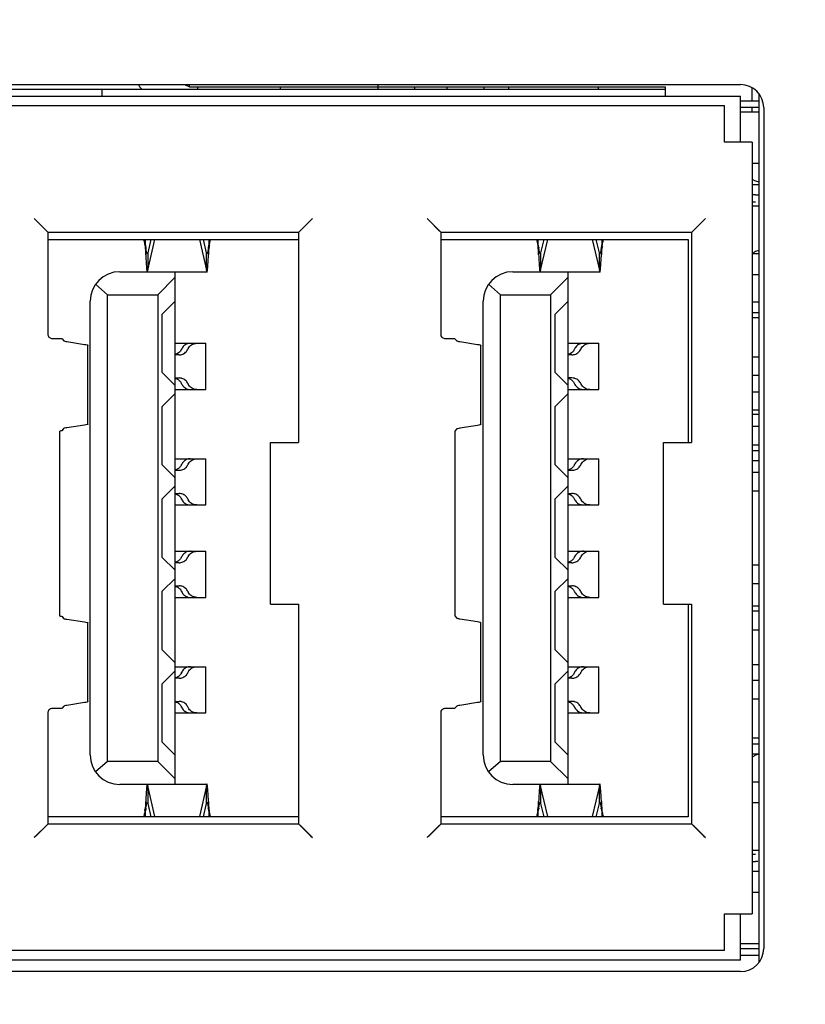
# Model space of a CAD drawing. Header units: millimetres. Extents: x 14 to 562, y 73 to 318.
# Tile 5 of 15: x 91 to 108, y 108 to 130. Entities that reach past the tile are written whole.
import ezdxf

# ---------------------------------------------------------------- set-up
doc = ezdxf.new("R2010")
doc.units = ezdxf.units.MM
doc.header["$LTSCALE"] = 32.67
doc.header["$PDMODE"] = 3
doc.header["$PDSIZE"] = 8
doc.layers.get('0').update_dxf_attribs({"linetype": 'CONTINUOUS', "lineweight": 30})
doc.layers.get('Defpoints').update_dxf_attribs({"linetype": 'CONTINUOUS'})
doc.layers.add('00_COMPONENTS', color=7, linetype='CONTINUOUS')
doc.layers.add('51__DRAFT_DIMS', color=7, linetype='CONTINUOUS')
doc.styles.get("Standard").update_dxf_attribs({"font": 'simfang.ttf'})
doc.dimstyles.new('DIMSTYLE_2', dxfattribs={"dimtxt": 6, "dimasz": 4.5, "dimexe": 2.5, "dimexo": 0, "dimtad": 1, "dimdsep": 46, "dimtxsty": 'Standard', "dimblk": '_FILLED', "dimcen": 0.09, "dimclrd": 8, "dimclre": 8, "dimclrt": 7, "dimadec": 0, "dimazin": 0, "dimtp": 0.001, "dimtm": 0.001, "dimtfac": 1, "dimtmove": 1, "dimatfit": 2, "dimldrblk": '_FILLED', "dimfxl": 1, "dimtolj": 1, "dimlwd": 15, "dimlwe": 15, "dimarcsym": 0})

# ---------------------------------------------------------------- blocks, each defined once
blk = doc.blocks.new('_FILLED')
at = {"color": 0, "linetype": 'ByBlock'}
blk.add_solid([(0, 0), (-1, 0.1667), (-1, -0.1667)], dxfattribs=at)
blk = doc.blocks.new('*D5')
at = {"layer": '51__DRAFT_DIMS', "color": 8, "lineweight": 15, "transparency": 16777216}
for p, q in [((36.801, 179.159), (36.801, 80.109)), ((142.301, 105.859), (142.301, 80.109)), ((41.301, 82.609), (137.801, 82.609))]:
    blk.add_line(p, q, dxfattribs=at)
at = {"layer": 'Defpoints', "color": 0, "lineweight": 15, "transparency": 16777216}
for p in [(36.801, 179.159), (142.301, 105.859), (142.301, 82.609)]:
    blk.add_point(p, dxfattribs=at)
at = {"layer": '51__DRAFT_DIMS', "color": 8, "lineweight": 15, "transparency": 16777216, "xscale": 4.5, "yscale": 4.5, "zscale": 4.5, "rotation": 180}
blk.add_blockref('_FILLED', (36.801, 82.609), dxfattribs=at)
at = {"layer": '51__DRAFT_DIMS', "color": 8, "lineweight": 15, "transparency": 16777216, "xscale": 4.5, "yscale": 4.5, "zscale": 4.5}
blk.add_blockref('_FILLED', (142.301, 82.609), dxfattribs=at)
at = {"layer": '51__DRAFT_DIMS', "color": 7, "transparency": 16777216, "insert": (89.628, 89.337), "char_height": 6, "attachment_point": 2}
blk.add_mtext('\\A1;105.5', dxfattribs=at)

msp = doc.modelspace()

# ---------------------------------------------------------------- linework, layer by layer
at = {"layer": '00_COMPONENTS', "color": 7}
for p, q in [((76.651, 128.109), (107.001, 128.109)), ((94.973, 128.109), (95.08, 128.059)), ((95.08, 128.059), (95.08, 128.109)), ((99.151, 128.109), (99.151, 128.009)), ((80.602, 128.009), (105.367, 128.009)), ((93.189, 127.859), (93.189, 128.009)), ((95.08, 128.059), (105.371, 128.059)), ((95.251, 128.059), (95.251, 128.009)), ((97.051, 128.009), (97.051, 128.059)), ((99.951, 128.009), (99.951, 128.059)), ((100.651, 128.009), (100.651, 128.059)), ((101.451, 128.009), (101.451, 128.059)), ((101.981, 128.059), (101.981, 128.009)), ((103.921, 128.059), (103.921, 128.009)), ((105.371, 128.059), (105.371, 127.859)), ((107.251, 127.759), (107.251, 128.042)), ((107.401, 109.111), (107.401, 127.906)), ((76.851, 127.859), (107.001, 127.859)), ((107.001, 126.859), (107.001, 127.859)), ((107.001, 127.759), (107.401, 127.759)), ((77.417, 127.653), (106.651, 127.653)), ((106.651, 126.859), (106.651, 127.653)), ((107.401, 127.609), (107.001, 127.609)), ((107.401, 127.509), (107.001, 127.509)), ((107.251, 127.509), (107.251, 127.609)), ((107.501, 127.609), (107.501, 109.409)), ((107.251, 126.859), (106.651, 126.859)), ((107.251, 126.859), (107.251, 110.159)), ((107.401, 126.399), (107.251, 126.399)), ((107.251, 126.064), (107.301, 126.035)), ((107.401, 125.939), (107.251, 125.939)), ((107.323, 125.724), (107.251, 125.724)), ((107.251, 125.574), (107.323, 125.574)), ((107.401, 125.479), (107.251, 125.479)), ((91.757, 125.173), (91.721, 125.209)), ((92.021, 124.909), (91.721, 125.209)), ((91.991, 124.939), (91.757, 125.173)), ((97.741, 125.209), (97.441, 124.909)), ((100.257, 125.173), (100.221, 125.209)), ((100.521, 124.909), (100.221, 125.209)), ((100.491, 124.939), (100.257, 125.173)), ((106.241, 125.209), (105.941, 124.909)), ((97.441, 124.909), (92.021, 124.909)), ((92.021, 122.705), (92.021, 124.909)), ((97.441, 124.909), (97.441, 120.359)), ((105.941, 124.909), (100.521, 124.909)), ((100.521, 122.705), (100.521, 124.909)), ((105.941, 124.909), (105.941, 120.359)), ((92.021, 124.759), (97.441, 124.759)), ((94.132, 124.596), (94.118, 124.758)), ((94.118, 124.758), (94.118, 124.585)), ((94.244, 124.759), (94.176, 124.466)), ((94.176, 124.09), (94.329, 124.753)), ((95.294, 124.753), (95.447, 124.09)), ((95.447, 124.466), (95.379, 124.759)), ((95.505, 124.758), (95.491, 124.596)), ((95.505, 124.585), (95.505, 124.758)), ((100.521, 124.759), (105.871, 124.759)), ((102.632, 124.596), (102.618, 124.758)), ((102.618, 124.758), (102.618, 124.585)), ((102.744, 124.759), (102.676, 124.466)), ((102.676, 124.09), (102.829, 124.753)), ((103.794, 124.753), (103.947, 124.09)), ((103.947, 124.466), (103.879, 124.759)), ((104.005, 124.758), (103.991, 124.596)), ((104.005, 124.585), (104.005, 124.758)), ((105.871, 124.759), (105.871, 120.359)), ((94.117, 124.594), (94.118, 124.585)), ((94.118, 124.585), (94.132, 124.427)), ((94.132, 124.427), (94.132, 124.596)), ((94.176, 124.466), (94.176, 124.09)), ((95.447, 124.09), (95.447, 124.466)), ((95.491, 124.596), (95.491, 124.427)), ((95.491, 124.427), (95.505, 124.585)), ((102.617, 124.594), (102.618, 124.585)), ((102.618, 124.585), (102.632, 124.427)), ((102.632, 124.427), (102.632, 124.596)), ((102.676, 124.466), (102.676, 124.09)), ((103.947, 124.09), (103.947, 124.466)), ((103.991, 124.596), (103.991, 124.427)), ((103.991, 124.427), (104.005, 124.585)), ((107.301, 124.482), (107.251, 124.453)), ((107.251, 124.449), (107.401, 124.449)), ((93.571, 124.059), (94.771, 124.059)), ((94.771, 112.959), (94.771, 124.059)), ((95.457, 124.051), (94.771, 124.051)), ((102.071, 124.059), (103.271, 124.059)), ((103.271, 112.959), (103.271, 124.059)), ((103.957, 124.051), (103.271, 124.051)), ((94.391, 123.559), (94.771, 123.939)), ((102.891, 123.559), (103.271, 123.939)), ((107.401, 123.989), (107.251, 123.989)), ((93.048, 123.787), (93.306, 123.559)), ((101.548, 123.787), (101.806, 123.559)), ((92.931, 113.599), (92.931, 123.419)), ((93.306, 123.559), (94.391, 123.559)), ((93.306, 113.459), (93.306, 123.559)), ((94.391, 123.559), (94.391, 113.459)), ((94.491, 123.141), (94.771, 123.421)), ((101.431, 113.599), (101.431, 123.419)), ((101.806, 123.559), (102.891, 123.559)), ((101.806, 113.459), (101.806, 123.559)), ((102.891, 123.559), (102.891, 113.459)), ((102.991, 123.141), (103.271, 123.421)), ((107.401, 123.399), (107.251, 123.399)), ((94.491, 121.876), (94.491, 123.141)), ((102.991, 121.876), (102.991, 123.141)), ((107.251, 123.179), (107.401, 123.179)), ((107.401, 123.059), (107.251, 123.059)), ((92.321, 122.609), (92.101, 122.609)), ((92.321, 122.609), (92.356, 122.566)), ((92.427, 122.546), (92.81, 122.486)), ((100.821, 122.609), (100.601, 122.609)), ((100.821, 122.609), (100.856, 122.566)), ((100.927, 122.546), (101.31, 122.486)), ((92.881, 120.76), (92.881, 122.462)), ((94.771, 122.509), (95.436, 122.509)), ((95.436, 121.509), (95.436, 122.509)), ((101.381, 120.755), (101.381, 122.462)), ((103.271, 122.509), (103.936, 122.509)), ((103.936, 121.509), (103.936, 122.509)), ((94.853, 122.259), (94.771, 122.259)), ((103.353, 122.259), (103.271, 122.259)), ((107.401, 122.209), (107.251, 122.209)), ((94.771, 121.596), (94.491, 121.876)), ((94.771, 121.759), (94.853, 121.759)), ((103.271, 121.596), (102.991, 121.876)), ((103.353, 121.759), (103.271, 121.759)), ((107.401, 121.809), (107.251, 121.809)), ((94.771, 121.509), (95.436, 121.509)), ((103.271, 121.509), (103.936, 121.509)), ((94.491, 121.141), (94.771, 121.421)), ((102.991, 121.141), (103.271, 121.421)), ((107.401, 121.449), (107.251, 121.449)), ((94.491, 119.876), (94.491, 121.141)), ((102.991, 119.876), (102.991, 121.141)), ((107.401, 121.059), (107.251, 121.059)), ((107.251, 120.974), (107.394, 120.974)), ((92.356, 120.662), (92.321, 120.621)), ((92.81, 120.738), (92.427, 120.681)), ((100.856, 120.651), (100.821, 120.609)), ((101.31, 120.732), (100.927, 120.671)), ((107.401, 120.709), (107.251, 120.709)), ((92.268, 120.609), (92.268, 116.609)), ((100.821, 120.609), (100.821, 116.609)), ((96.831, 120.359), (97.441, 120.359)), ((96.831, 116.859), (96.831, 120.359)), ((105.331, 120.359), (105.941, 120.359)), ((105.331, 116.859), (105.331, 120.359)), ((107.251, 120.309), (107.401, 120.309)), ((94.771, 120.009), (95.436, 120.009)), ((95.436, 119.009), (95.436, 120.009)), ((103.271, 120.009), (103.936, 120.009)), ((103.936, 119.009), (103.936, 120.009)), ((107.401, 120.179), (107.251, 120.179)), ((94.771, 119.596), (94.491, 119.876)), ((103.271, 119.596), (102.991, 119.876)), ((107.251, 119.974), (107.394, 119.974)), ((94.853, 119.759), (94.771, 119.759)), ((103.353, 119.759), (103.271, 119.759)), ((107.401, 119.709), (107.251, 119.709)), ((94.491, 119.141), (94.771, 119.421)), ((102.991, 119.141), (103.271, 119.421)), ((94.491, 117.876), (94.491, 119.141)), ((94.771, 119.259), (94.853, 119.259)), ((102.991, 117.876), (102.991, 119.141)), ((103.271, 119.259), (103.353, 119.259)), ((107.401, 119.309), (107.251, 119.309)), ((94.771, 119.009), (95.436, 119.009)), ((103.271, 119.009), (103.936, 119.009)), ((94.771, 117.596), (94.491, 117.876)), ((94.771, 118.009), (95.436, 118.009)), ((95.436, 117.009), (95.436, 118.009)), ((103.271, 117.596), (102.991, 117.876)), ((103.271, 118.009), (103.936, 118.009)), ((103.936, 117.009), (103.936, 118.009)), ((94.853, 117.759), (94.771, 117.759)), ((103.353, 117.759), (103.271, 117.759)), ((107.401, 117.709), (107.251, 117.709)), ((94.491, 117.141), (94.771, 117.421)), ((94.771, 117.259), (94.853, 117.259)), ((102.991, 117.141), (103.271, 117.421)), ((103.271, 117.259), (103.353, 117.259)), ((107.251, 117.309), (107.401, 117.309)), ((94.491, 115.876), (94.491, 117.141)), ((94.771, 117.009), (95.436, 117.009)), ((102.991, 115.876), (102.991, 117.141)), ((103.271, 117.009), (103.936, 117.009)), ((96.831, 116.859), (97.441, 116.859)), ((97.441, 116.859), (97.441, 112.109)), ((105.331, 116.859), (105.941, 116.859)), ((105.871, 116.859), (105.871, 112.259)), ((105.941, 116.859), (105.941, 112.109)), ((107.251, 116.829), (107.401, 116.829)), ((92.321, 116.596), (92.356, 116.555)), ((100.821, 116.609), (100.856, 116.566)), ((107.401, 116.709), (107.251, 116.709)), ((92.427, 116.536), (92.81, 116.479)), ((92.881, 114.755), (92.881, 116.457)), ((100.927, 116.546), (101.31, 116.486)), ((101.381, 114.755), (101.381, 116.462)), ((107.251, 116.309), (107.401, 116.309)), ((94.771, 115.596), (94.491, 115.876)), ((103.271, 115.596), (102.991, 115.876)), ((107.251, 115.559), (107.401, 115.559)), ((94.491, 115.141), (94.771, 115.421)), ((94.771, 115.509), (95.436, 115.509)), ((95.436, 114.509), (95.436, 115.509)), ((102.991, 115.141), (103.271, 115.421)), ((103.271, 115.509), (103.936, 115.509)), ((103.936, 114.509), (103.936, 115.509)), ((94.491, 113.876), (94.491, 115.141)), ((94.853, 115.259), (94.771, 115.259)), ((102.991, 113.876), (102.991, 115.141)), ((103.353, 115.259), (103.271, 115.259)), ((107.401, 115.209), (107.251, 115.209)), ((92.81, 114.732), (92.427, 114.671)), ((94.771, 114.759), (94.853, 114.759)), ((101.31, 114.732), (100.927, 114.671)), ((103.353, 114.759), (103.271, 114.759)), ((107.401, 114.809), (107.251, 114.809)), ((92.021, 112.109), (92.021, 114.513)), ((92.101, 114.609), (92.321, 114.609)), ((92.356, 114.651), (92.321, 114.609)), ((94.771, 114.509), (95.436, 114.509)), ((100.521, 112.109), (100.521, 114.513)), ((100.601, 114.609), (100.821, 114.609)), ((100.856, 114.651), (100.821, 114.609)), ((103.271, 114.509), (103.936, 114.509)), ((94.771, 113.596), (94.491, 113.876)), ((103.271, 113.596), (102.991, 113.876)), ((107.401, 113.959), (107.251, 113.959)), ((107.401, 113.829), (107.251, 113.829)), ((107.401, 113.619), (107.251, 113.619)), ((93.306, 113.459), (93.048, 113.23)), ((94.391, 113.459), (93.306, 113.459)), ((94.391, 113.459), (94.771, 113.079)), ((101.806, 113.459), (101.548, 113.23)), ((102.891, 113.459), (101.806, 113.459)), ((102.891, 113.459), (103.271, 113.079)), ((107.301, 113.582), (107.251, 113.553)), ((94.771, 112.959), (93.571, 112.959)), ((94.771, 112.966), (95.457, 112.966)), ((103.271, 112.959), (102.071, 112.959)), ((103.271, 112.966), (103.957, 112.966)), ((107.251, 113.019), (107.401, 113.019)), ((94.329, 112.265), (94.176, 112.927)), ((94.176, 112.927), (94.176, 112.551)), ((95.447, 112.927), (95.294, 112.265)), ((95.447, 112.551), (95.447, 112.927)), ((102.829, 112.265), (102.676, 112.927)), ((102.676, 112.927), (102.676, 112.551)), ((103.947, 112.927), (103.794, 112.265)), ((103.947, 112.551), (103.947, 112.927)), ((94.132, 112.591), (94.118, 112.432)), ((94.132, 112.422), (94.132, 112.591)), ((94.176, 112.551), (94.244, 112.259)), ((95.379, 112.259), (95.447, 112.551)), ((95.505, 112.432), (95.491, 112.591)), ((95.491, 112.591), (95.491, 112.422)), ((102.632, 112.591), (102.618, 112.432)), ((102.632, 112.422), (102.632, 112.591)), ((102.676, 112.551), (102.744, 112.259)), ((103.879, 112.259), (103.947, 112.551)), ((104.005, 112.432), (103.991, 112.591)), ((103.991, 112.591), (103.991, 112.422)), ((107.401, 112.559), (107.251, 112.559)), ((94.118, 112.432), (94.118, 112.259)), ((94.118, 112.259), (94.132, 112.422)), ((95.491, 112.422), (95.505, 112.259)), ((95.506, 112.423), (95.505, 112.432)), ((95.505, 112.259), (95.505, 112.432)), ((102.618, 112.432), (102.618, 112.259)), ((102.618, 112.259), (102.632, 112.422)), ((103.991, 112.422), (104.005, 112.259)), ((104.006, 112.423), (104.005, 112.432)), ((104.005, 112.259), (104.005, 112.432)), ((92.021, 112.109), (91.721, 111.809)), ((97.441, 112.259), (92.021, 112.259)), ((92.021, 112.109), (97.441, 112.109)), ((97.441, 112.109), (97.741, 111.809)), ((100.521, 112.109), (100.221, 111.809)), ((105.871, 112.259), (100.521, 112.259)), ((100.521, 112.109), (105.941, 112.109)), ((105.941, 112.109), (106.241, 111.809)), ((91.991, 112.078), (91.757, 111.844)), ((97.472, 112.078), (97.706, 111.844)), ((100.491, 112.078), (100.257, 111.844)), ((105.972, 112.078), (106.206, 111.844)), ((91.757, 111.844), (91.721, 111.809)), ((97.706, 111.844), (97.741, 111.809)), ((100.257, 111.844), (100.221, 111.809)), ((106.206, 111.844), (106.241, 111.809)), ((107.251, 111.539), (107.401, 111.539)), ((107.323, 111.444), (107.251, 111.444)), ((107.251, 111.294), (107.323, 111.294)), ((107.401, 111.079), (107.251, 111.079)), ((107.401, 110.619), (107.251, 110.619)), ((106.651, 110.159), (107.251, 110.159)), ((106.651, 109.364), (106.651, 110.159)), ((107.001, 109.159), (107.001, 110.159)), ((106.651, 109.364), (77.417, 109.364)), ((107.401, 109.509), (107.001, 109.509)), ((107.001, 109.409), (107.401, 109.409)), ((107.001, 109.159), (76.851, 109.159)), ((107.401, 109.259), (107.001, 109.259)), ((107.001, 108.909), (76.651, 108.909))]:
    msp.add_line(p, q, dxfattribs=at)
for points in [[(97.741, 125.209), (97.706, 125.173), (97.67, 125.138)], [(106.241, 125.209), (106.206, 125.173), (106.17, 125.138)]]:
    msp.add_lwpolyline(points, dxfattribs=at)
for centre, radius, start, end in [((94.791, 128.659), 0.99, 213.8497, 221.1867), ((107.001, 127.609), 0.5, 0, 90), ((107.401, 126.209), 0.2, 240, 270), ((107.323, 126.724), 1, 270, 274.5185), ((97.157, 124.992), 3.051, 187.4722, 187.9896), ((92.454, 124.994), 3.063, 352.0186, 352.5274), ((99.295, 124.116), 3.819, 172.4422, 172.9438), ((105.657, 124.992), 3.051, 187.4722, 187.9896), ((100.954, 124.994), 3.063, 352.0186, 352.5274), ((107.795, 124.116), 3.819, 172.4422, 172.9438), ((107.401, 124.309), 0.2, 90, 120), ((95.457, 124.455), 0.00357, 269.6784, 281.1907), ((74.571, 125.483), 20.946, 356.9538, 357.1094), ((103.957, 124.455), 0.00357, 269.6784, 281.1907), ((83.071, 125.483), 20.946, 356.9538, 357.1094), ((93.571, 123.419), 0.64, 90, 180), ((102.071, 123.419), 0.64, 90, 180), ((94.725, 122.46), 0.198, 334.1349, 337.2249), ((95.228, 122.307), 0.198, 154.0033, 157.2254), ((103.236, 122.455), 0.186, 334.1618, 337.4283), ((103.717, 122.312), 0.186, 154.0544, 157.4282), ((94.72, 122.463), 0.203, 284.7162, 288.8282), ((103.219, 122.461), 0.202, 284.9949, 289.1764), ((94.727, 121.558), 0.196, 22.7639, 28.5523), ((95.228, 121.71), 0.198, 202.7741, 205.9962), ((103.236, 121.562), 0.186, 22.5717, 25.838), ((103.717, 121.705), 0.186, 202.5718, 205.9454), ((92.184, 121.24), 0.637, 277.5525, 278.4387), ((94.725, 119.96), 0.198, 334.1349, 337.2249), ((95.228, 119.807), 0.198, 154.0033, 157.2254), ((103.236, 119.955), 0.186, 334.1618, 337.4283), ((103.717, 119.812), 0.186, 154.0544, 157.4282), ((94.72, 119.963), 0.203, 284.7162, 288.8282), ((103.219, 119.961), 0.202, 284.9949, 289.1764), ((94.727, 119.058), 0.196, 22.7639, 28.5523), ((95.228, 119.21), 0.198, 202.7741, 205.9962), ((103.236, 119.062), 0.186, 22.5717, 25.838), ((103.717, 119.205), 0.186, 202.5718, 205.9454), ((94.725, 117.96), 0.198, 334.1352, 337.2254), ((95.228, 117.807), 0.198, 154.0036, 157.2259), ((103.236, 117.955), 0.186, 334.1617, 337.4283), ((103.717, 117.812), 0.186, 154.0544, 157.4282), ((94.72, 117.963), 0.203, 284.7163, 288.8285), ((103.219, 117.961), 0.202, 284.995, 289.1764), ((94.727, 117.058), 0.196, 22.7645, 28.5524), ((95.228, 117.21), 0.198, 202.7746, 205.9966), ((103.236, 117.062), 0.186, 22.5717, 25.838), ((103.717, 117.205), 0.186, 202.5718, 205.9453), ((94.725, 115.46), 0.198, 334.1352, 337.2254), ((95.228, 115.307), 0.198, 154.0036, 157.2259), ((103.236, 115.455), 0.186, 334.1617, 337.4283), ((103.717, 115.312), 0.186, 154.0544, 157.4282), ((94.72, 115.463), 0.203, 284.7163, 288.8285), ((103.219, 115.461), 0.202, 284.995, 289.1764), ((94.727, 114.558), 0.196, 22.7645, 28.5524), ((95.228, 114.71), 0.198, 202.7746, 205.9966), ((103.236, 114.562), 0.186, 22.5717, 25.838), ((103.717, 114.705), 0.186, 202.5718, 205.9453), ((93.571, 113.599), 0.64, 180, 270), ((102.071, 113.599), 0.64, 180, 270), ((107.401, 113.409), 0.2, 90, 120), ((94.166, 112.562), 0.00357, 89.6784, 101.1907), ((74.571, 111.534), 20.946, 2.8906, 3.0462), ((102.666, 112.562), 0.00357, 89.6784, 101.1907), ((83.071, 111.534), 20.946, 2.8906, 3.0462), ((90.328, 112.901), 3.819, 352.4422, 352.9438), ((97.169, 112.023), 3.063, 172.0186, 172.5274), ((92.465, 112.025), 3.051, 7.4722, 7.9896), ((98.828, 112.901), 3.819, 352.4422, 352.9438), ((105.669, 112.023), 3.063, 172.0186, 172.5274), ((100.965, 112.025), 3.051, 7.4722, 7.9896), ((107.323, 110.294), 1, 87.0171, 90), ((107.001, 109.409), 0.5, 270, 0)]:
    msp.add_arc(centre, radius, start, end, dxfattribs=at)
for points, knots in [([(94.08, 124.759), (94.085, 124.759), (94.093, 124.739), (94.1, 124.71), (94.109, 124.656), (94.114, 124.617), (94.117, 124.594)], [0, 0, 0, 0, 0.085882, 0.287263, 0.599377, 1, 1, 1, 1]), ([(95.509, 124.619), (95.512, 124.638), (95.516, 124.672), (95.525, 124.717), (95.531, 124.742), (95.539, 124.759), (95.543, 124.759)], [0, 0, 0, 0, 0.403715, 0.713576, 0.912743, 1, 1, 1, 1]), ([(102.58, 124.759), (102.585, 124.759), (102.593, 124.739), (102.6, 124.71), (102.609, 124.656), (102.614, 124.617), (102.617, 124.594)], [0, 0, 0, 0, 0.085882, 0.287263, 0.599377, 1, 1, 1, 1]), ([(104.009, 124.619), (104.012, 124.638), (104.016, 124.672), (104.025, 124.717), (104.031, 124.742), (104.039, 124.759), (104.043, 124.759)], [0, 0, 0, 0, 0.403715, 0.713576, 0.912743, 1, 1, 1, 1]), ([(94.154, 124.47), (94.152, 124.476), (94.144, 124.508), (94.139, 124.541), (94.136, 124.568)], [0, 0, 0, 0, 0.180194, 1, 1, 1, 1]), ([(94.166, 124.451), (94.163, 124.451), (94.158, 124.459), (94.156, 124.465), (94.154, 124.47)], [0, 0, 0, 0, 0.330825, 1, 1, 1, 1]), ([(94.176, 124.466), (94.175, 124.464), (94.173, 124.459), (94.17, 124.451), (94.166, 124.451)], [0, 0, 0, 0, 0.377622, 1, 1, 1, 1]), ([(95.487, 124.569), (95.485, 124.553), (95.481, 124.525), (95.474, 124.487), (95.468, 124.465), (95.462, 124.452), (95.458, 124.451)], [0, 0, 0, 0, 0.395562, 0.702422, 0.90468, 1, 1, 1, 1]), ([(102.654, 124.47), (102.652, 124.476), (102.644, 124.508), (102.639, 124.541), (102.636, 124.568)], [0, 0, 0, 0, 0.180194, 1, 1, 1, 1]), ([(102.666, 124.451), (102.663, 124.451), (102.658, 124.459), (102.656, 124.465), (102.654, 124.47)], [0, 0, 0, 0, 0.330825, 1, 1, 1, 1]), ([(102.676, 124.466), (102.675, 124.464), (102.673, 124.459), (102.67, 124.451), (102.666, 124.451)], [0, 0, 0, 0, 0.377622, 1, 1, 1, 1]), ([(103.987, 124.569), (103.985, 124.553), (103.981, 124.525), (103.974, 124.487), (103.968, 124.465), (103.962, 124.452), (103.958, 124.451)], [0, 0, 0, 0, 0.395562, 0.702422, 0.90468, 1, 1, 1, 1]), ([(94.132, 124.427), (94.134, 124.381), (94.139, 124.3), (94.145, 124.191), (94.153, 124.114), (94.157, 124.073), (94.161, 124.059)], [0, 0, 0, 0, 0.366616, 0.666499, 0.881764, 1, 1, 1, 1]), ([(95.457, 124.451), (95.455, 124.451), (95.452, 124.454), (95.451, 124.457), (95.45, 124.458)], [0, 0, 0, 0, 0.657806, 1, 1, 1, 1]), ([(95.476, 124.18), (95.477, 124.194), (95.482, 124.257), (95.485, 124.32), (95.488, 124.37)], [0, 0, 0, 0, 0.215266, 1, 1, 1, 1]), ([(102.632, 124.427), (102.634, 124.381), (102.639, 124.3), (102.645, 124.191), (102.653, 124.114), (102.657, 124.073), (102.661, 124.059)], [0, 0, 0, 0, 0.366616, 0.666499, 0.881764, 1, 1, 1, 1]), ([(103.957, 124.451), (103.955, 124.451), (103.952, 124.454), (103.951, 124.457), (103.95, 124.458)], [0, 0, 0, 0, 0.657806, 1, 1, 1, 1]), ([(103.976, 124.18), (103.977, 124.194), (103.982, 124.257), (103.985, 124.32), (103.988, 124.37)], [0, 0, 0, 0, 0.215266, 1, 1, 1, 1]), ([(94.17, 124.059), (94.171, 124.06), (94.173, 124.071), (94.175, 124.082), (94.176, 124.09)], [0, 0, 0, 0, 0.179311, 1, 1, 1, 1]), ([(95.447, 124.09), (95.448, 124.081), (95.45, 124.068), (95.453, 124.055), (95.456, 124.051), (95.457, 124.051)], [0, 0, 0, 0, 0.72146, 0.91262, 1, 1, 1, 1]), ([(95.457, 124.051), (95.46, 124.051), (95.463, 124.067), (95.468, 124.088), (95.472, 124.13), (95.475, 124.162), (95.476, 124.18)], [0, 0, 0, 0, 0.073183, 0.265493, 0.576837, 1, 1, 1, 1]), ([(102.67, 124.059), (102.671, 124.06), (102.673, 124.071), (102.675, 124.082), (102.676, 124.09)], [0, 0, 0, 0, 0.179311, 1, 1, 1, 1]), ([(103.947, 124.09), (103.948, 124.081), (103.95, 124.068), (103.953, 124.055), (103.956, 124.051), (103.957, 124.051)], [0, 0, 0, 0, 0.72146, 0.91262, 1, 1, 1, 1]), ([(103.957, 124.051), (103.96, 124.051), (103.963, 124.067), (103.968, 124.088), (103.972, 124.13), (103.975, 124.162), (103.976, 124.18)], [0, 0, 0, 0, 0.073183, 0.265493, 0.576837, 1, 1, 1, 1]), ([(92.101, 122.609), (92.08, 122.609), (92.036, 122.634), (92.021, 122.681), (92.021, 122.705)], [0, 0, 0, 0, 0.461457, 1, 1, 1, 1]), ([(92.363, 122.562), (92.365, 122.561), (92.378, 122.555), (92.391, 122.553), (92.402, 122.55)], [0, 0, 0, 0, 0.178868, 1, 1, 1, 1]), ([(100.601, 122.609), (100.58, 122.609), (100.536, 122.634), (100.521, 122.681), (100.521, 122.705)], [0, 0, 0, 0, 0.461457, 1, 1, 1, 1]), ([(100.863, 122.562), (100.865, 122.561), (100.878, 122.555), (100.891, 122.553), (100.902, 122.55)], [0, 0, 0, 0, 0.178868, 1, 1, 1, 1]), ([(92.81, 122.486), (92.828, 122.483), (92.851, 122.478), (92.875, 122.471), (92.881, 122.465), (92.881, 122.462)], [0, 0, 0, 0, 0.71168, 0.903436, 1, 1, 1, 1]), ([(94.903, 122.374), (94.898, 122.362), (94.87, 122.317), (94.823, 122.284), (94.785, 122.271)], [0, 0, 0, 0, 0.241329, 1, 1, 1, 1]), ([(95.038, 122.499), (95.009, 122.491), (94.955, 122.46), (94.919, 122.41), (94.908, 122.384)], [0, 0, 0, 0, 0.517184, 1, 1, 1, 1]), ([(94.916, 122.268), (94.945, 122.277), (94.999, 122.307), (95.035, 122.357), (95.046, 122.384)], [0, 0, 0, 0, 0.517184, 1, 1, 1, 1]), ([(95.101, 122.509), (95.095, 122.508), (95.074, 122.507), (95.053, 122.504), (95.038, 122.499)], [0, 0, 0, 0, 0.261612, 1, 1, 1, 1]), ([(95.051, 122.394), (95.067, 122.426), (95.121, 122.487), (95.199, 122.507), (95.239, 122.509)], [0, 0, 0, 0, 0.472337, 1, 1, 1, 1]), ([(101.31, 122.486), (101.328, 122.483), (101.351, 122.478), (101.375, 122.471), (101.381, 122.465), (101.381, 122.462)], [0, 0, 0, 0, 0.71168, 0.903436, 1, 1, 1, 1]), ([(103.403, 122.374), (103.398, 122.363), (103.37, 122.317), (103.324, 122.284), (103.286, 122.271)], [0, 0, 0, 0, 0.236809, 1, 1, 1, 1]), ([(103.537, 122.499), (103.507, 122.49), (103.454, 122.459), (103.418, 122.41), (103.408, 122.384)], [0, 0, 0, 0, 0.523099, 1, 1, 1, 1]), ([(103.417, 122.268), (103.447, 122.277), (103.5, 122.308), (103.535, 122.358), (103.546, 122.384)], [0, 0, 0, 0, 0.523099, 1, 1, 1, 1]), ([(103.601, 122.509), (103.595, 122.508), (103.574, 122.507), (103.552, 122.504), (103.537, 122.499)], [0, 0, 0, 0, 0.262555, 1, 1, 1, 1]), ([(103.551, 122.394), (103.566, 122.426), (103.62, 122.486), (103.698, 122.508), (103.739, 122.509)], [0, 0, 0, 0, 0.465098, 1, 1, 1, 1]), ([(94.853, 122.259), (94.858, 122.259), (94.879, 122.26), (94.901, 122.263), (94.916, 122.268)], [0, 0, 0, 0, 0.261612, 1, 1, 1, 1]), ([(103.353, 122.259), (103.358, 122.259), (103.38, 122.26), (103.402, 122.264), (103.417, 122.268)], [0, 0, 0, 0, 0.262555, 1, 1, 1, 1]), ([(94.771, 121.751), (94.779, 121.749), (94.806, 121.74), (94.831, 121.726), (94.848, 121.712)], [0, 0, 0, 0, 0.258483, 1, 1, 1, 1]), ([(94.916, 121.749), (94.911, 121.751), (94.89, 121.756), (94.869, 121.758), (94.853, 121.759)], [0, 0, 0, 0, 0.240121, 1, 1, 1, 1]), ([(95.046, 121.634), (95.035, 121.66), (94.999, 121.71), (94.945, 121.741), (94.916, 121.749)], [0, 0, 0, 0, 0.482809, 1, 1, 1, 1]), ([(103.271, 121.751), (103.278, 121.749), (103.304, 121.741), (103.329, 121.727), (103.345, 121.715)], [0, 0, 0, 0, 0.260845, 1, 1, 1, 1]), ([(103.345, 121.715), (103.351, 121.71), (103.375, 121.689), (103.393, 121.664), (103.403, 121.643)], [0, 0, 0, 0, 0.259782, 1, 1, 1, 1]), ([(103.417, 121.749), (103.412, 121.75), (103.391, 121.756), (103.369, 121.758), (103.353, 121.759)], [0, 0, 0, 0, 0.239426, 1, 1, 1, 1]), ([(103.546, 121.634), (103.535, 121.66), (103.5, 121.709), (103.447, 121.74), (103.417, 121.749)], [0, 0, 0, 0, 0.476892, 1, 1, 1, 1]), ([(94.908, 121.634), (94.919, 121.607), (94.955, 121.557), (95.009, 121.527), (95.038, 121.518)], [0, 0, 0, 0, 0.482809, 1, 1, 1, 1]), ([(95.038, 121.518), (95.043, 121.516), (95.064, 121.511), (95.085, 121.509), (95.101, 121.509)], [0, 0, 0, 0, 0.240121, 1, 1, 1, 1]), ([(95.239, 121.509), (95.199, 121.51), (95.121, 121.53), (95.067, 121.591), (95.051, 121.623)], [0, 0, 0, 0, 0.527666, 1, 1, 1, 1]), ([(103.408, 121.634), (103.418, 121.608), (103.454, 121.558), (103.507, 121.527), (103.537, 121.518)], [0, 0, 0, 0, 0.476892, 1, 1, 1, 1]), ([(103.537, 121.518), (103.542, 121.517), (103.563, 121.511), (103.584, 121.509), (103.601, 121.509)], [0, 0, 0, 0, 0.239426, 1, 1, 1, 1]), ([(103.739, 121.509), (103.698, 121.509), (103.62, 121.531), (103.566, 121.592), (103.551, 121.624)], [0, 0, 0, 0, 0.534907, 1, 1, 1, 1]), ([(92.427, 120.681), (92.41, 120.678), (92.388, 120.673), (92.362, 120.668), (92.356, 120.662)], [0, 0, 0, 0, 0.672212, 1, 1, 1, 1]), ([(92.881, 120.76), (92.881, 120.758), (92.874, 120.752), (92.851, 120.745), (92.828, 120.741), (92.81, 120.738)], [0, 0, 0, 0, 0.09406, 0.285472, 1, 1, 1, 1]), ([(100.927, 120.671), (100.91, 120.668), (100.888, 120.663), (100.861, 120.657), (100.856, 120.651)], [0, 0, 0, 0, 0.670702, 1, 1, 1, 1]), ([(101.381, 120.755), (101.381, 120.752), (101.375, 120.747), (101.351, 120.739), (101.328, 120.734), (101.31, 120.732)], [0, 0, 0, 0, 0.096568, 0.288324, 1, 1, 1, 1]), ([(92.321, 120.621), (92.317, 120.618), (92.302, 120.614), (92.288, 120.611), (92.278, 120.61)], [0, 0, 0, 0, 0.327356, 1, 1, 1, 1]), ([(95.038, 119.999), (95.009, 119.991), (94.955, 119.96), (94.919, 119.91), (94.908, 119.884)], [0, 0, 0, 0, 0.517184, 1, 1, 1, 1]), ([(95.101, 120.009), (95.095, 120.008), (95.074, 120.007), (95.053, 120.004), (95.038, 119.999)], [0, 0, 0, 0, 0.261612, 1, 1, 1, 1]), ([(95.051, 119.894), (95.067, 119.926), (95.121, 119.987), (95.199, 120.007), (95.239, 120.009)], [0, 0, 0, 0, 0.472337, 1, 1, 1, 1]), ([(103.537, 119.999), (103.507, 119.99), (103.454, 119.959), (103.418, 119.91), (103.408, 119.884)], [0, 0, 0, 0, 0.523099, 1, 1, 1, 1]), ([(103.601, 120.009), (103.595, 120.008), (103.574, 120.007), (103.552, 120.004), (103.537, 119.999)], [0, 0, 0, 0, 0.262555, 1, 1, 1, 1]), ([(103.551, 119.894), (103.566, 119.926), (103.62, 119.986), (103.698, 120.008), (103.739, 120.009)], [0, 0, 0, 0, 0.465098, 1, 1, 1, 1]), ([(94.903, 119.874), (94.898, 119.862), (94.87, 119.817), (94.823, 119.784), (94.785, 119.771)], [0, 0, 0, 0, 0.241329, 1, 1, 1, 1]), ([(94.916, 119.768), (94.945, 119.777), (94.999, 119.807), (95.035, 119.857), (95.046, 119.884)], [0, 0, 0, 0, 0.517184, 1, 1, 1, 1]), ([(103.403, 119.874), (103.398, 119.863), (103.37, 119.817), (103.324, 119.784), (103.286, 119.771)], [0, 0, 0, 0, 0.236809, 1, 1, 1, 1]), ([(103.417, 119.768), (103.447, 119.777), (103.5, 119.808), (103.535, 119.858), (103.546, 119.884)], [0, 0, 0, 0, 0.523099, 1, 1, 1, 1]), ([(94.853, 119.759), (94.858, 119.759), (94.879, 119.76), (94.901, 119.763), (94.916, 119.768)], [0, 0, 0, 0, 0.261612, 1, 1, 1, 1]), ([(103.353, 119.759), (103.358, 119.759), (103.38, 119.76), (103.402, 119.764), (103.417, 119.768)], [0, 0, 0, 0, 0.262555, 1, 1, 1, 1]), ([(94.771, 119.251), (94.779, 119.249), (94.806, 119.24), (94.831, 119.226), (94.848, 119.212)], [0, 0, 0, 0, 0.258483, 1, 1, 1, 1]), ([(94.916, 119.249), (94.911, 119.251), (94.89, 119.256), (94.869, 119.258), (94.853, 119.259)], [0, 0, 0, 0, 0.240121, 1, 1, 1, 1]), ([(94.908, 119.134), (94.919, 119.107), (94.955, 119.057), (95.009, 119.027), (95.038, 119.018)], [0, 0, 0, 0, 0.482809, 1, 1, 1, 1]), ([(95.046, 119.134), (95.035, 119.16), (94.999, 119.21), (94.945, 119.241), (94.916, 119.249)], [0, 0, 0, 0, 0.482809, 1, 1, 1, 1]), ([(103.271, 119.251), (103.278, 119.249), (103.304, 119.241), (103.329, 119.227), (103.345, 119.215)], [0, 0, 0, 0, 0.260845, 1, 1, 1, 1]), ([(103.345, 119.215), (103.351, 119.21), (103.375, 119.189), (103.393, 119.164), (103.403, 119.143)], [0, 0, 0, 0, 0.259782, 1, 1, 1, 1]), ([(103.417, 119.249), (103.412, 119.25), (103.391, 119.256), (103.369, 119.258), (103.353, 119.259)], [0, 0, 0, 0, 0.239426, 1, 1, 1, 1]), ([(103.408, 119.134), (103.418, 119.108), (103.454, 119.058), (103.507, 119.027), (103.537, 119.018)], [0, 0, 0, 0, 0.476892, 1, 1, 1, 1]), ([(103.546, 119.134), (103.535, 119.16), (103.5, 119.209), (103.447, 119.24), (103.417, 119.249)], [0, 0, 0, 0, 0.476892, 1, 1, 1, 1]), ([(95.038, 119.018), (95.043, 119.016), (95.064, 119.011), (95.085, 119.009), (95.101, 119.009)], [0, 0, 0, 0, 0.240121, 1, 1, 1, 1]), ([(95.239, 119.009), (95.199, 119.01), (95.121, 119.03), (95.067, 119.091), (95.051, 119.123)], [0, 0, 0, 0, 0.527666, 1, 1, 1, 1]), ([(103.537, 119.018), (103.542, 119.017), (103.563, 119.011), (103.584, 119.009), (103.601, 119.009)], [0, 0, 0, 0, 0.239426, 1, 1, 1, 1]), ([(103.739, 119.009), (103.698, 119.009), (103.62, 119.031), (103.566, 119.092), (103.551, 119.124)], [0, 0, 0, 0, 0.534907, 1, 1, 1, 1]), ([(94.903, 117.874), (94.898, 117.862), (94.87, 117.817), (94.823, 117.784), (94.785, 117.771)], [0, 0, 0, 0, 0.241323, 1, 1, 1, 1]), ([(95.038, 117.999), (95.009, 117.991), (94.955, 117.96), (94.919, 117.91), (94.908, 117.884)], [0, 0, 0, 0, 0.517191, 1, 1, 1, 1]), ([(94.916, 117.768), (94.945, 117.777), (94.999, 117.807), (95.035, 117.857), (95.046, 117.884)], [0, 0, 0, 0, 0.517191, 1, 1, 1, 1]), ([(95.101, 118.009), (95.095, 118.008), (95.074, 118.007), (95.053, 118.004), (95.038, 117.999)], [0, 0, 0, 0, 0.261611, 1, 1, 1, 1]), ([(95.051, 117.894), (95.067, 117.926), (95.121, 117.987), (95.199, 118.007), (95.239, 118.009)], [0, 0, 0, 0, 0.472334, 1, 1, 1, 1]), ([(103.403, 117.874), (103.398, 117.863), (103.37, 117.817), (103.324, 117.784), (103.286, 117.771)], [0, 0, 0, 0, 0.236805, 1, 1, 1, 1]), ([(103.537, 117.999), (103.507, 117.99), (103.454, 117.959), (103.418, 117.91), (103.408, 117.884)], [0, 0, 0, 0, 0.523107, 1, 1, 1, 1]), ([(103.417, 117.768), (103.447, 117.777), (103.5, 117.808), (103.535, 117.858), (103.546, 117.884)], [0, 0, 0, 0, 0.523107, 1, 1, 1, 1]), ([(103.601, 118.009), (103.595, 118.008), (103.574, 118.007), (103.552, 118.004), (103.537, 117.999)], [0, 0, 0, 0, 0.262553, 1, 1, 1, 1]), ([(103.551, 117.894), (103.566, 117.926), (103.62, 117.986), (103.698, 118.008), (103.739, 118.009)], [0, 0, 0, 0, 0.465093, 1, 1, 1, 1]), ([(94.853, 117.759), (94.858, 117.759), (94.879, 117.76), (94.901, 117.763), (94.916, 117.768)], [0, 0, 0, 0, 0.261611, 1, 1, 1, 1]), ([(103.353, 117.759), (103.358, 117.759), (103.38, 117.76), (103.402, 117.764), (103.417, 117.768)], [0, 0, 0, 0, 0.262553, 1, 1, 1, 1]), ([(94.771, 117.251), (94.779, 117.249), (94.806, 117.24), (94.831, 117.226), (94.848, 117.212)], [0, 0, 0, 0, 0.258485, 1, 1, 1, 1]), ([(94.916, 117.249), (94.911, 117.251), (94.89, 117.256), (94.869, 117.258), (94.853, 117.259)], [0, 0, 0, 0, 0.24012, 1, 1, 1, 1]), ([(95.046, 117.134), (95.035, 117.16), (94.999, 117.21), (94.945, 117.241), (94.916, 117.249)], [0, 0, 0, 0, 0.482816, 1, 1, 1, 1]), ([(103.271, 117.251), (103.278, 117.249), (103.304, 117.241), (103.329, 117.227), (103.345, 117.215)], [0, 0, 0, 0, 0.260846, 1, 1, 1, 1]), ([(103.345, 117.215), (103.351, 117.21), (103.375, 117.189), (103.393, 117.164), (103.403, 117.143)], [0, 0, 0, 0, 0.259778, 1, 1, 1, 1]), ([(103.417, 117.249), (103.412, 117.25), (103.391, 117.256), (103.369, 117.258), (103.353, 117.259)], [0, 0, 0, 0, 0.239424, 1, 1, 1, 1]), ([(103.546, 117.134), (103.535, 117.16), (103.5, 117.209), (103.447, 117.24), (103.417, 117.249)], [0, 0, 0, 0, 0.476899, 1, 1, 1, 1]), ([(94.908, 117.134), (94.919, 117.107), (94.955, 117.057), (95.009, 117.027), (95.038, 117.018)], [0, 0, 0, 0, 0.482816, 1, 1, 1, 1]), ([(95.038, 117.018), (95.043, 117.016), (95.064, 117.011), (95.085, 117.009), (95.101, 117.009)], [0, 0, 0, 0, 0.24012, 1, 1, 1, 1]), ([(95.239, 117.009), (95.199, 117.01), (95.121, 117.03), (95.067, 117.091), (95.051, 117.123)], [0, 0, 0, 0, 0.527663, 1, 1, 1, 1]), ([(103.408, 117.134), (103.418, 117.108), (103.454, 117.058), (103.507, 117.027), (103.537, 117.018)], [0, 0, 0, 0, 0.476899, 1, 1, 1, 1]), ([(103.537, 117.018), (103.542, 117.017), (103.563, 117.011), (103.584, 117.009), (103.601, 117.009)], [0, 0, 0, 0, 0.239424, 1, 1, 1, 1]), ([(103.739, 117.009), (103.698, 117.009), (103.62, 117.031), (103.566, 117.092), (103.551, 117.124)], [0, 0, 0, 0, 0.534902, 1, 1, 1, 1]), ([(92.268, 116.609), (92.28, 116.607), (92.297, 116.603), (92.317, 116.6), (92.321, 116.596)], [0, 0, 0, 0, 0.679069, 1, 1, 1, 1]), ([(92.356, 116.555), (92.357, 116.555), (92.36, 116.552), (92.365, 116.55), (92.368, 116.549)], [0, 0, 0, 0, 0.180227, 1, 1, 1, 1]), ([(92.368, 116.549), (92.37, 116.548), (92.381, 116.545), (92.393, 116.542), (92.402, 116.541)], [0, 0, 0, 0, 0.196376, 1, 1, 1, 1]), ([(92.81, 116.479), (92.828, 116.476), (92.851, 116.472), (92.874, 116.465), (92.881, 116.459), (92.881, 116.457)], [0, 0, 0, 0, 0.714533, 0.905944, 1, 1, 1, 1]), ([(100.863, 116.562), (100.865, 116.561), (100.878, 116.555), (100.891, 116.553), (100.902, 116.55)], [0, 0, 0, 0, 0.178868, 1, 1, 1, 1]), ([(101.31, 116.486), (101.328, 116.483), (101.351, 116.478), (101.375, 116.471), (101.381, 116.465), (101.381, 116.462)], [0, 0, 0, 0, 0.71168, 0.903436, 1, 1, 1, 1]), ([(94.903, 115.374), (94.898, 115.362), (94.87, 115.317), (94.823, 115.284), (94.785, 115.271)], [0, 0, 0, 0, 0.241323, 1, 1, 1, 1]), ([(95.038, 115.499), (95.009, 115.491), (94.955, 115.46), (94.919, 115.41), (94.908, 115.384)], [0, 0, 0, 0, 0.517191, 1, 1, 1, 1]), ([(94.916, 115.268), (94.945, 115.277), (94.999, 115.307), (95.035, 115.357), (95.046, 115.384)], [0, 0, 0, 0, 0.517191, 1, 1, 1, 1]), ([(95.101, 115.509), (95.095, 115.508), (95.074, 115.507), (95.053, 115.504), (95.038, 115.499)], [0, 0, 0, 0, 0.261611, 1, 1, 1, 1]), ([(95.051, 115.394), (95.067, 115.426), (95.121, 115.487), (95.199, 115.507), (95.239, 115.509)], [0, 0, 0, 0, 0.472334, 1, 1, 1, 1]), ([(103.403, 115.374), (103.398, 115.363), (103.37, 115.317), (103.324, 115.284), (103.286, 115.271)], [0, 0, 0, 0, 0.236805, 1, 1, 1, 1]), ([(103.537, 115.499), (103.507, 115.49), (103.454, 115.459), (103.418, 115.41), (103.408, 115.384)], [0, 0, 0, 0, 0.523107, 1, 1, 1, 1]), ([(103.417, 115.268), (103.447, 115.277), (103.5, 115.308), (103.535, 115.358), (103.546, 115.384)], [0, 0, 0, 0, 0.523107, 1, 1, 1, 1]), ([(103.601, 115.509), (103.595, 115.508), (103.574, 115.507), (103.552, 115.504), (103.537, 115.499)], [0, 0, 0, 0, 0.262553, 1, 1, 1, 1]), ([(103.551, 115.394), (103.566, 115.426), (103.62, 115.486), (103.698, 115.508), (103.739, 115.509)], [0, 0, 0, 0, 0.465093, 1, 1, 1, 1]), ([(94.853, 115.259), (94.858, 115.259), (94.879, 115.26), (94.901, 115.263), (94.916, 115.268)], [0, 0, 0, 0, 0.261611, 1, 1, 1, 1]), ([(103.353, 115.259), (103.358, 115.259), (103.38, 115.26), (103.402, 115.264), (103.417, 115.268)], [0, 0, 0, 0, 0.262553, 1, 1, 1, 1]), ([(92.427, 114.671), (92.41, 114.668), (92.388, 114.663), (92.361, 114.657), (92.356, 114.651)], [0, 0, 0, 0, 0.670702, 1, 1, 1, 1]), ([(92.881, 114.755), (92.881, 114.752), (92.875, 114.747), (92.851, 114.739), (92.828, 114.734), (92.81, 114.732)], [0, 0, 0, 0, 0.096568, 0.288324, 1, 1, 1, 1]), ([(94.771, 114.751), (94.779, 114.749), (94.806, 114.74), (94.831, 114.726), (94.848, 114.712)], [0, 0, 0, 0, 0.258485, 1, 1, 1, 1]), ([(94.916, 114.749), (94.911, 114.751), (94.89, 114.756), (94.869, 114.758), (94.853, 114.759)], [0, 0, 0, 0, 0.24012, 1, 1, 1, 1]), ([(95.046, 114.634), (95.035, 114.66), (94.999, 114.71), (94.945, 114.741), (94.916, 114.749)], [0, 0, 0, 0, 0.482816, 1, 1, 1, 1]), ([(100.927, 114.671), (100.91, 114.668), (100.888, 114.663), (100.861, 114.657), (100.856, 114.651)], [0, 0, 0, 0, 0.670702, 1, 1, 1, 1]), ([(101.381, 114.755), (101.381, 114.752), (101.375, 114.747), (101.351, 114.739), (101.328, 114.734), (101.31, 114.732)], [0, 0, 0, 0, 0.096568, 0.288324, 1, 1, 1, 1]), ([(103.271, 114.751), (103.278, 114.749), (103.304, 114.741), (103.329, 114.727), (103.345, 114.715)], [0, 0, 0, 0, 0.260846, 1, 1, 1, 1]), ([(103.345, 114.715), (103.351, 114.71), (103.375, 114.689), (103.393, 114.664), (103.403, 114.643)], [0, 0, 0, 0, 0.259778, 1, 1, 1, 1]), ([(103.417, 114.749), (103.412, 114.75), (103.391, 114.756), (103.369, 114.758), (103.353, 114.759)], [0, 0, 0, 0, 0.239424, 1, 1, 1, 1]), ([(103.546, 114.634), (103.535, 114.66), (103.5, 114.709), (103.447, 114.74), (103.417, 114.749)], [0, 0, 0, 0, 0.476899, 1, 1, 1, 1]), ([(92.021, 114.513), (92.021, 114.537), (92.036, 114.583), (92.08, 114.609), (92.101, 114.609)], [0, 0, 0, 0, 0.538559, 1, 1, 1, 1]), ([(94.908, 114.634), (94.919, 114.607), (94.955, 114.557), (95.009, 114.527), (95.038, 114.518)], [0, 0, 0, 0, 0.482816, 1, 1, 1, 1]), ([(95.038, 114.518), (95.043, 114.516), (95.064, 114.511), (95.085, 114.509), (95.101, 114.509)], [0, 0, 0, 0, 0.24012, 1, 1, 1, 1]), ([(95.239, 114.509), (95.199, 114.51), (95.121, 114.53), (95.067, 114.591), (95.051, 114.623)], [0, 0, 0, 0, 0.527663, 1, 1, 1, 1]), ([(100.521, 114.513), (100.521, 114.537), (100.536, 114.583), (100.58, 114.609), (100.601, 114.609)], [0, 0, 0, 0, 0.538559, 1, 1, 1, 1]), ([(103.408, 114.634), (103.418, 114.608), (103.454, 114.558), (103.507, 114.527), (103.537, 114.518)], [0, 0, 0, 0, 0.476899, 1, 1, 1, 1]), ([(103.537, 114.518), (103.542, 114.517), (103.563, 114.511), (103.584, 114.509), (103.601, 114.509)], [0, 0, 0, 0, 0.239424, 1, 1, 1, 1]), ([(103.739, 114.509), (103.698, 114.509), (103.62, 114.531), (103.566, 114.592), (103.551, 114.624)], [0, 0, 0, 0, 0.534902, 1, 1, 1, 1]), ([(94.161, 112.959), (94.157, 112.945), (94.153, 112.904), (94.145, 112.826), (94.139, 112.718), (94.134, 112.636), (94.132, 112.591)], [0, 0, 0, 0, 0.118211, 0.33347, 0.633363, 1, 1, 1, 1]), ([(94.176, 112.927), (94.176, 112.93), (94.174, 112.941), (94.172, 112.952), (94.17, 112.959)], [0, 0, 0, 0, 0.320542, 1, 1, 1, 1]), ([(95.457, 112.966), (95.456, 112.966), (95.453, 112.962), (95.45, 112.95), (95.448, 112.937), (95.447, 112.927)], [0, 0, 0, 0, 0.08738, 0.27854, 1, 1, 1, 1]), ([(95.476, 112.837), (95.475, 112.856), (95.472, 112.887), (95.468, 112.929), (95.463, 112.95), (95.46, 112.966), (95.457, 112.966)], [0, 0, 0, 0, 0.423163, 0.734507, 0.926817, 1, 1, 1, 1]), ([(102.661, 112.959), (102.657, 112.945), (102.653, 112.904), (102.645, 112.826), (102.639, 112.718), (102.634, 112.636), (102.632, 112.591)], [0, 0, 0, 0, 0.118211, 0.33347, 0.633363, 1, 1, 1, 1]), ([(102.676, 112.927), (102.676, 112.93), (102.674, 112.941), (102.672, 112.952), (102.67, 112.959)], [0, 0, 0, 0, 0.320542, 1, 1, 1, 1]), ([(103.957, 112.966), (103.956, 112.966), (103.953, 112.962), (103.95, 112.95), (103.948, 112.937), (103.947, 112.927)], [0, 0, 0, 0, 0.08738, 0.27854, 1, 1, 1, 1]), ([(103.976, 112.837), (103.975, 112.856), (103.972, 112.887), (103.968, 112.929), (103.963, 112.95), (103.96, 112.966), (103.957, 112.966)], [0, 0, 0, 0, 0.423163, 0.734507, 0.926817, 1, 1, 1, 1]), ([(95.488, 112.647), (95.487, 112.665), (95.484, 112.729), (95.48, 112.792), (95.476, 112.837)], [0, 0, 0, 0, 0.282117, 1, 1, 1, 1]), ([(103.988, 112.647), (103.987, 112.665), (103.984, 112.729), (103.98, 112.792), (103.976, 112.837)], [0, 0, 0, 0, 0.282117, 1, 1, 1, 1]), ([(94.136, 112.449), (94.138, 112.464), (94.142, 112.493), (94.149, 112.53), (94.155, 112.552), (94.161, 112.565), (94.165, 112.566)], [0, 0, 0, 0, 0.395562, 0.702422, 0.90468, 1, 1, 1, 1]), ([(94.166, 112.566), (94.167, 112.566), (94.173, 112.563), (94.174, 112.556), (94.176, 112.551)], [0, 0, 0, 0, 0.147161, 1, 1, 1, 1]), ([(95.447, 112.551), (95.448, 112.553), (95.45, 112.558), (95.453, 112.566), (95.457, 112.566)], [0, 0, 0, 0, 0.377622, 1, 1, 1, 1]), ([(95.457, 112.566), (95.46, 112.566), (95.465, 112.559), (95.467, 112.552), (95.469, 112.547)], [0, 0, 0, 0, 0.330825, 1, 1, 1, 1]), ([(95.469, 112.547), (95.471, 112.541), (95.479, 112.509), (95.483, 112.476), (95.487, 112.449)], [0, 0, 0, 0, 0.180194, 1, 1, 1, 1]), ([(102.636, 112.449), (102.638, 112.464), (102.642, 112.493), (102.649, 112.53), (102.655, 112.552), (102.661, 112.565), (102.665, 112.566)], [0, 0, 0, 0, 0.395562, 0.702422, 0.90468, 1, 1, 1, 1]), ([(102.666, 112.566), (102.667, 112.566), (102.673, 112.563), (102.674, 112.556), (102.676, 112.551)], [0, 0, 0, 0, 0.147161, 1, 1, 1, 1]), ([(103.947, 112.551), (103.948, 112.553), (103.95, 112.558), (103.953, 112.566), (103.957, 112.566)], [0, 0, 0, 0, 0.377622, 1, 1, 1, 1]), ([(103.957, 112.566), (103.96, 112.566), (103.965, 112.559), (103.967, 112.552), (103.969, 112.547)], [0, 0, 0, 0, 0.330825, 1, 1, 1, 1]), ([(103.969, 112.547), (103.971, 112.541), (103.979, 112.509), (103.983, 112.476), (103.987, 112.449)], [0, 0, 0, 0, 0.180194, 1, 1, 1, 1]), ([(94.114, 112.399), (94.111, 112.379), (94.107, 112.345), (94.098, 112.3), (94.092, 112.275), (94.084, 112.259), (94.08, 112.259)], [0, 0, 0, 0, 0.403715, 0.713576, 0.912743, 1, 1, 1, 1]), ([(95.543, 112.259), (95.538, 112.259), (95.53, 112.278), (95.523, 112.308), (95.514, 112.361), (95.509, 112.401), (95.506, 112.423)], [0, 0, 0, 0, 0.085882, 0.287263, 0.599377, 1, 1, 1, 1]), ([(102.614, 112.399), (102.611, 112.379), (102.607, 112.345), (102.598, 112.3), (102.592, 112.275), (102.584, 112.259), (102.58, 112.259)], [0, 0, 0, 0, 0.403715, 0.713576, 0.912743, 1, 1, 1, 1]), ([(104.043, 112.259), (104.038, 112.259), (104.03, 112.278), (104.023, 112.308), (104.014, 112.361), (104.009, 112.401), (104.006, 112.423)], [0, 0, 0, 0, 0.085882, 0.287263, 0.599377, 1, 1, 1, 1])]:
    msp.add_open_spline(points, degree=3, knots=knots, dxfattribs=at)
for points in [[(95.45, 124.458), (95.449, 124.46), (95.448, 124.463), (95.447, 124.466)], [(103.95, 124.458), (103.949, 124.46), (103.948, 124.463), (103.947, 124.466)], [(92.356, 122.566), (92.358, 122.564), (92.36, 122.563), (92.363, 122.562)], [(92.402, 122.55), (92.41, 122.549), (92.418, 122.547), (92.427, 122.546)], [(100.856, 122.566), (100.858, 122.564), (100.86, 122.563), (100.863, 122.562)], [(100.902, 122.55), (100.91, 122.549), (100.918, 122.547), (100.927, 122.546)], [(94.848, 121.712), (94.868, 121.696), (94.886, 121.675), (94.899, 121.651)], [(94.848, 119.212), (94.868, 119.196), (94.886, 119.175), (94.899, 119.151)], [(94.848, 117.212), (94.868, 117.196), (94.886, 117.175), (94.899, 117.151)], [(92.402, 116.541), (92.41, 116.539), (92.418, 116.538), (92.427, 116.536)], [(100.856, 116.566), (100.858, 116.564), (100.86, 116.563), (100.863, 116.562)], [(100.902, 116.55), (100.91, 116.549), (100.918, 116.547), (100.927, 116.546)], [(94.848, 114.712), (94.868, 114.696), (94.886, 114.675), (94.899, 114.651)]]:
    msp.add_open_spline(points, degree=3, dxfattribs=at)

# ---------------------------------------------------------------- dimensions: what is measured, and where the dimension line sits
at = {"layer": '51__DRAFT_DIMS', "color": 4}
dim = msp.add_linear_dim(base=(142.301, 82.609), p1=(36.801, 179.159), p2=(142.301, 105.859), dimstyle='DIMSTYLE_2', override={"dimpost": '<>'}, dxfattribs=at)
dim.commit()
dim.dimension.update_dxf_attribs({"geometry": '*D5', "text_midpoint": (89.628, 82.609), "dimtype": 160})

doc.saveas('drawing.dxf')
